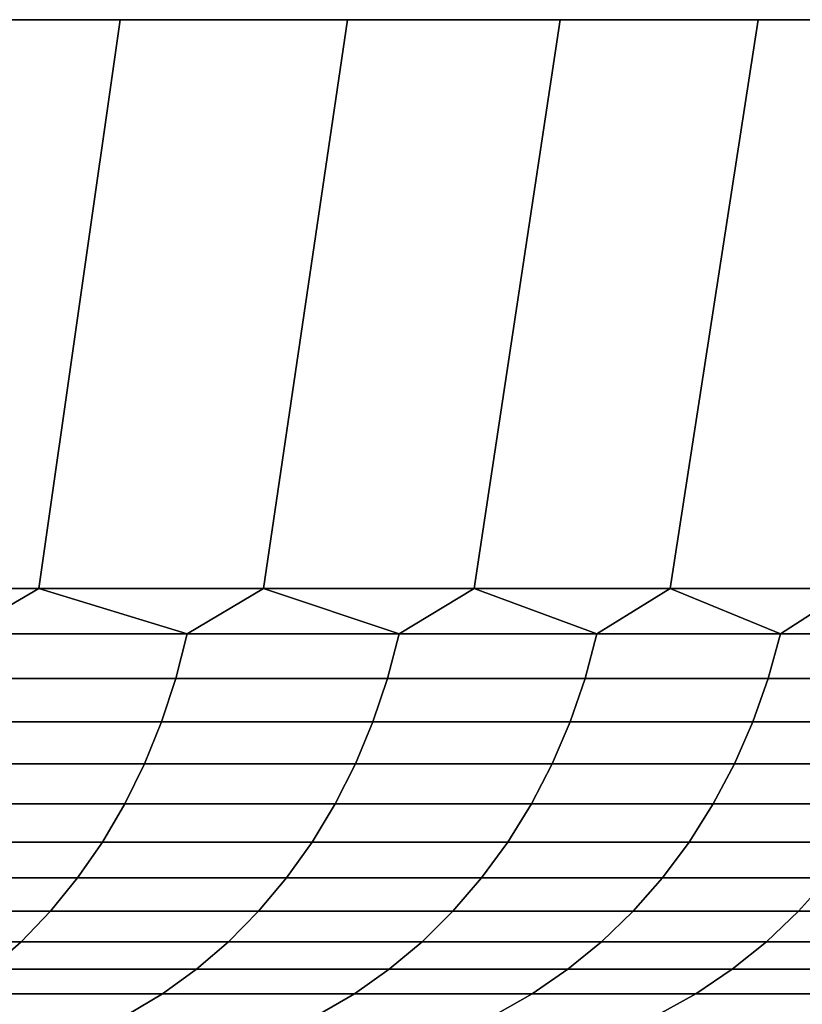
# Model space of a CAD drawing. Header units: metres. Extents: x -109 to 109, y -342 to 66.
# Tile 255 of 256: x 102.26 to 104.97, y 62.7 to 66.1. Entities that reach past the tile are written whole.
import ezdxf

# ---------------------------------------------------------------- set-up
doc = ezdxf.new("R2010")
doc.units = ezdxf.units.M
doc.layers.add('solid_K_24_62_16_000B91', color=7, linetype='CONTINUOUS')

msp = doc.modelspace()

# ---------------------------------------------------------------- linework, layer by layer
at = {"layer": 'solid_K_24_62_16_000B91'}
for points in [[(102.329414, 64.137161, -18.596863), (101.505424, 64.137161, -19.690882), (101.777336, 66.099998, -19.905006), (102.610313, 66.099998, -18.799063)], [(101.505424, 64.137161, 19.690884), (102.329414, 64.137161, 18.596863), (102.610313, 66.099998, 18.799063), (101.777336, 66.099998, 19.905006)], [(102.610313, 66.099998, 18.799063), (102.610313, 66.099998, -18.799063), (101.777336, 66.099998, -19.905006)], [(101.777336, 66.099998, 19.905006), (102.610313, 66.099998, 18.799063), (101.777336, 66.099998, -19.905006)], [(103.105583, 64.137161, -17.468405), (102.329414, 64.137161, -18.596863), (102.610313, 66.099998, -18.799063), (103.394875, 66.099998, -17.658386)], [(102.329414, 64.137161, 18.596863), (103.105583, 64.137161, 17.468405), (103.394875, 66.099998, 17.658386), (102.610313, 66.099998, 18.799063)], [(103.394875, 66.099998, 17.658386), (103.394875, 66.099998, -17.658386), (102.610313, 66.099998, -18.799063)], [(102.610313, 66.099998, 18.799063), (103.394875, 66.099998, 17.658386), (102.610313, 66.099998, -18.799063)], [(103.832474, 64.137161, -16.307598), (103.105583, 64.137161, -17.468405), (103.394875, 66.099998, -17.658386), (104.1297, 66.099998, -16.48493)], [(103.105583, 64.137161, 17.468405), (103.832474, 64.137161, 16.3076), (104.1297, 66.099998, 16.48493), (103.394875, 66.099998, 17.658386)], [(104.1297, 66.099998, 16.48493), (104.1297, 66.099998, -16.48493), (103.394875, 66.099998, -17.658386)], [(103.394875, 66.099998, 17.658386), (104.1297, 66.099998, 16.48493), (103.394875, 66.099998, -17.658386)], [(104.508759, 64.137161, -15.116596), (103.832474, 64.137161, -16.307598), (104.1297, 66.099998, -16.48493), (104.813354, 66.099998, -15.280931)], [(103.832474, 64.137161, 16.3076), (104.508759, 64.137161, 15.116596), (104.813354, 66.099998, 15.280931), (104.1297, 66.099998, 16.48493)], [(104.813354, 66.099998, 15.280931), (104.813354, 66.099998, -15.280931), (104.1297, 66.099998, -16.48493)], [(104.1297, 66.099998, 16.48493), (104.813354, 66.099998, 15.280931), (104.1297, 66.099998, -16.48493)], [(105.133179, 64.137161, -13.8976), (104.508759, 64.137161, -15.116596), (104.813354, 66.099998, -15.280931), (105.444519, 66.099998, -14.048769)], [(104.508759, 64.137161, 15.116596), (105.133179, 64.137161, 13.897601), (105.444519, 66.099998, 14.048769), (104.813354, 66.099998, 15.280931)], [(105.444519, 66.099998, 14.048769), (105.444519, 66.099998, -14.048769), (104.813354, 66.099998, -15.280931)], [(104.813354, 66.099998, 15.280931), (105.444519, 66.099998, 14.048769), (104.813354, 66.099998, -15.280931)], [(102.062126, 63.98151, -18.905653), (101.505424, 64.137161, -19.690882), (102.329414, 64.137161, -18.596863)], [(102.062126, 63.98151, 18.905653), (102.329414, 64.137161, 18.596863), (101.505424, 64.137161, 19.690884)], [(102.062126, 63.98151, -18.905653), (102.329414, 64.137161, -18.596863), (102.841476, 63.98151, -17.80373)], [(102.841476, 63.98151, 17.80373), (102.329414, 64.137161, 18.596863), (102.062126, 63.98151, 18.905653)], [(102.841476, 63.98151, -17.80373), (102.329414, 64.137161, -18.596863), (103.105583, 64.137161, -17.468405)], [(102.841476, 63.98151, 17.80373), (103.105583, 64.137161, 17.468405), (102.329414, 64.137161, 18.596863)], [(102.841476, 63.98151, -17.80373), (103.105583, 64.137161, -17.468405), (103.573357, 63.98151, -16.669725)], [(103.573357, 63.98151, 16.669725), (103.105583, 64.137161, 17.468405), (102.841476, 63.98151, 17.80373)], [(103.573357, 63.98151, -16.669725), (103.105583, 64.137161, -17.468405), (103.832474, 64.137161, -16.307598)], [(103.573357, 63.98151, 16.669725), (103.832474, 64.137161, 16.3076), (103.105583, 64.137161, 17.468405)], [(103.573357, 63.98151, -16.669725), (103.832474, 64.137161, -16.307598), (104.256439, 63.98151, -15.505679)], [(104.256439, 63.98151, 15.505679), (103.832474, 64.137161, 16.3076), (103.573357, 63.98151, 16.669725)], [(104.256439, 63.98151, -15.505679), (103.832474, 64.137161, -16.307598), (104.508759, 64.137161, -15.116596)], [(104.256439, 63.98151, 15.505679), (104.508759, 64.137161, 15.116596), (103.832474, 64.137161, 16.3076)], [(104.256439, 63.98151, -15.505679), (104.508759, 64.137161, -15.116596), (104.889511, 63.98151, -14.313691)], [(104.889511, 63.98151, 14.313691), (104.508759, 64.137161, 15.116596), (104.256439, 63.98151, 15.505679)], [(104.889511, 63.98151, -14.313691), (104.508759, 64.137161, -15.116596), (105.133179, 64.137161, -13.8976)], [(104.889511, 63.98151, 14.313691), (105.133179, 64.137161, 13.897601), (104.508759, 64.137161, 15.116596)], [(104.889511, 63.98151, -14.313691), (105.133179, 64.137161, -13.8976), (105.47142, 63.98151, -13.095909)], [(105.47142, 63.98151, 13.095909), (105.133179, 64.137161, 13.897601), (104.889511, 63.98151, 14.313691)], [(102.841476, 63.98151, 17.80373), (102.062126, 63.98151, 18.905653), (102.024506, 63.827229, 18.877823), (102.802704, 63.827229, 17.777523)], [(102.062126, 63.98151, -18.905653), (102.841476, 63.98151, -17.80373), (102.802704, 63.827229, -17.777523), (102.024506, 63.827229, -18.877823)], [(103.573357, 63.98151, 16.669725), (102.841476, 63.98151, 17.80373), (102.802704, 63.827229, 17.777523), (103.533501, 63.827229, 16.645187)], [(102.841476, 63.98151, -17.80373), (103.573357, 63.98151, -16.669725), (103.533501, 63.827229, -16.645187), (102.802704, 63.827229, -17.777523)], [(104.256439, 63.98151, 15.505679), (103.573357, 63.98151, 16.669725), (103.533501, 63.827229, 16.645187), (104.215584, 63.827229, 15.482855)], [(103.573357, 63.98151, -16.669725), (104.256439, 63.98151, -15.505679), (104.215584, 63.827229, -15.482855), (103.533501, 63.827229, -16.645187)], [(104.889511, 63.98151, 14.313691), (104.256439, 63.98151, 15.505679), (104.215584, 63.827229, 15.482855), (104.847725, 63.827229, 14.292622)], [(104.256439, 63.98151, -15.505679), (104.889511, 63.98151, -14.313691), (104.847725, 63.827229, -14.292622), (104.215584, 63.827229, -15.482855)], [(105.47142, 63.98151, 13.095909), (104.889511, 63.98151, 14.313691), (104.847725, 63.827229, 14.292622), (105.42878, 63.827229, 13.076632)], [(104.889511, 63.98151, -14.313691), (105.47142, 63.98151, -13.095909), (105.42878, 63.827229, -13.076632), (104.847725, 63.827229, -14.292622)], [(102.802704, 63.827229, 17.777523), (102.024506, 63.827229, 18.877823), (101.977005, 63.677216, 18.842695), (102.753754, 63.677216, 17.744442)], [(102.024506, 63.827229, -18.877823), (102.802704, 63.827229, -17.777523), (102.753754, 63.677216, -17.744442), (101.977005, 63.677216, -18.842695)], [(103.533501, 63.827229, 16.645187), (102.802704, 63.827229, 17.777523), (102.753754, 63.677216, 17.744442), (103.4832, 63.677216, 16.614214)], [(102.802704, 63.827229, -17.777523), (103.533501, 63.827229, -16.645187), (103.4832, 63.677216, -16.614214), (102.753754, 63.677216, -17.744442)], [(104.215584, 63.827229, 15.482855), (103.533501, 63.827229, 16.645187), (103.4832, 63.677216, 16.614214), (104.164009, 63.677216, 15.454044)], [(103.533501, 63.827229, -16.645187), (104.215584, 63.827229, -15.482855), (104.164009, 63.677216, -15.454044), (103.4832, 63.677216, -16.614214)], [(104.847725, 63.827229, 14.292622), (104.215584, 63.827229, 15.482855), (104.164009, 63.677216, 15.454044), (104.794975, 63.677216, 14.266026)], [(104.215584, 63.827229, -15.482855), (104.847725, 63.827229, -14.292622), (104.794975, 63.677216, -14.266026), (104.164009, 63.677216, -15.454044)], [(105.42878, 63.827229, 13.076632), (104.847725, 63.827229, 14.292622), (104.794975, 63.677216, 14.266026), (105.374947, 63.677216, 13.052299)], [(104.847725, 63.827229, -14.292622), (105.42878, 63.827229, -13.076632), (105.374947, 63.677216, -13.052299), (104.794975, 63.677216, -14.266026)], [(102.753754, 63.677216, 17.744442), (101.977005, 63.677216, 18.842695), (101.919952, 63.532452, 18.800497), (102.694962, 63.532452, 17.704704)], [(101.977005, 63.677216, -18.842695), (102.753754, 63.677216, -17.744442), (102.694962, 63.532452, -17.704704), (101.919952, 63.532452, -18.800497)], [(103.4832, 63.677216, 16.614214), (102.753754, 63.677216, 17.744442), (102.694962, 63.532452, 17.704704), (103.422768, 63.532452, 16.577005)], [(102.753754, 63.677216, -17.744442), (103.4832, 63.677216, -16.614214), (103.422768, 63.532452, -16.577005), (102.694962, 63.532452, -17.704704)], [(104.164009, 63.677216, 15.454044), (103.4832, 63.677216, 16.614214), (103.422768, 63.532452, 16.577005), (104.102058, 63.532452, 15.419435)], [(103.4832, 63.677216, -16.614214), (104.164009, 63.677216, -15.454044), (104.102058, 63.532452, -15.419435), (103.422768, 63.532452, -16.577005)], [(104.794975, 63.677216, 14.266026), (104.164009, 63.677216, 15.454044), (104.102058, 63.532452, 15.419435), (104.731606, 63.532452, 14.234076)], [(104.164009, 63.677216, -15.454044), (104.794975, 63.677216, -14.266026), (104.731606, 63.532452, -14.234076), (104.102058, 63.532452, -15.419435)], [(105.374947, 63.677216, 13.052299), (104.794975, 63.677216, 14.266026), (104.731606, 63.532452, 14.234076), (105.31028, 63.532452, 13.023067)], [(104.794975, 63.677216, -14.266026), (105.374947, 63.677216, -13.052299), (105.31028, 63.532452, -13.023067), (104.731606, 63.532452, -14.234076)], [(102.694962, 63.532452, 17.704704), (101.919952, 63.532452, 18.800497), (101.853706, 63.393871, 18.751501), (102.626694, 63.393871, 17.658564)], [(101.919952, 63.532452, -18.800497), (102.694962, 63.532452, -17.704704), (102.626694, 63.393871, -17.658564), (101.853706, 63.393871, -18.751501)], [(103.422768, 63.532452, 16.577005), (102.694962, 63.532452, 17.704704), (102.626694, 63.393871, 17.658564), (103.352608, 63.393871, 16.533804)], [(102.694962, 63.532452, -17.704704), (103.422768, 63.532452, -16.577005), (103.352608, 63.393871, -16.533804), (102.626694, 63.393871, -17.658564)], [(104.102058, 63.532452, 15.419435), (103.422768, 63.532452, 16.577005), (103.352608, 63.393871, 16.533804), (104.030128, 63.393871, 15.379251)], [(103.422768, 63.532452, -16.577005), (104.102058, 63.532452, -15.419435), (104.030128, 63.393871, -15.379251), (103.352608, 63.393871, -16.533804)], [(104.731606, 63.532452, 14.234076), (104.102058, 63.532452, 15.419435), (104.030128, 63.393871, 15.379251), (104.658035, 63.393871, 14.196981)], [(104.102058, 63.532452, -15.419435), (104.731606, 63.532452, -14.234076), (104.658035, 63.393871, -14.196981), (104.030128, 63.393871, -15.379251)], [(105.31028, 63.532452, 13.023067), (104.731606, 63.532452, 14.234076), (104.658035, 63.393871, 14.196981), (105.235199, 63.393871, 12.989129)], [(104.731606, 63.532452, -14.234076), (105.31028, 63.532452, -13.023067), (105.235199, 63.393871, -12.989129), (104.658035, 63.393871, -14.196981)], [(102.626694, 63.393871, 17.658564), (101.853706, 63.393871, 18.751501), (101.778702, 63.262379, 18.696028), (102.5494, 63.262379, 17.606323)], [(101.853706, 63.393871, -18.751501), (102.626694, 63.393871, -17.658564), (102.5494, 63.262379, -17.606323), (101.778702, 63.262379, -18.696028)], [(103.352608, 63.393871, 16.533804), (102.626694, 63.393871, 17.658564), (102.5494, 63.262379, 17.606323), (103.273163, 63.262379, 16.484892)], [(102.626694, 63.393871, -17.658564), (103.352608, 63.393871, -16.533804), (103.273163, 63.262379, -16.484892), (102.5494, 63.262379, -17.606323)], [(104.030128, 63.393871, 15.379251), (103.352608, 63.393871, 16.533804), (103.273163, 63.262379, 16.484892), (103.948685, 63.262379, 15.333754)], [(103.352608, 63.393871, -16.533804), (104.030128, 63.393871, -15.379251), (103.948685, 63.262379, -15.333754), (103.273163, 63.262379, -16.484892)], [(104.658035, 63.393871, 14.196981), (104.030128, 63.393871, 15.379251), (103.948685, 63.262379, 15.333754), (104.57473, 63.262379, 14.154982)], [(104.030128, 63.393871, -15.379251), (104.658035, 63.393871, -14.196981), (104.57473, 63.262379, -14.154982), (103.948685, 63.262379, -15.333754)], [(105.235199, 63.393871, 12.989129), (104.658035, 63.393871, 14.196981), (104.57473, 63.262379, 14.154982), (105.150192, 63.262379, 12.950703)], [(104.658035, 63.393871, -14.196981), (105.235199, 63.393871, -12.989129), (105.150192, 63.262379, -12.950703), (104.57473, 63.262379, -14.154982)], [(102.5494, 63.262379, 17.606323), (101.778702, 63.262379, 18.696028), (101.695419, 63.138828, 18.634438), (102.463585, 63.138828, 17.548323)], [(101.778702, 63.262379, -18.696028), (102.5494, 63.262379, -17.606323), (102.463585, 63.138828, -17.548323), (101.695419, 63.138828, -18.634438)], [(103.273163, 63.262379, 16.484892), (102.5494, 63.262379, 17.606323), (102.463585, 63.138828, 17.548323), (103.184967, 63.138828, 16.430586)], [(102.5494, 63.262379, -17.606323), (103.273163, 63.262379, -16.484892), (103.184967, 63.138828, -16.430586), (102.463585, 63.138828, -17.548323)], [(103.948685, 63.262379, 15.333754), (103.273163, 63.262379, 16.484892), (103.184967, 63.138828, 16.430586), (103.858253, 63.138828, 15.283238)], [(103.273163, 63.262379, -16.484892), (103.948685, 63.262379, -15.333754), (103.858253, 63.138828, -15.283238), (103.184967, 63.138828, -16.430586)], [(104.57473, 63.262379, 14.154982), (103.948685, 63.262379, 15.333754), (103.858253, 63.138828, 15.283238), (104.482246, 63.138828, 14.108351)], [(103.948685, 63.262379, -15.333754), (104.57473, 63.262379, -14.154982), (104.482246, 63.138828, -14.108351), (103.858253, 63.138828, -15.283238)], [(105.150192, 63.262379, 12.950703), (104.57473, 63.262379, 14.154982), (104.482246, 63.138828, 14.108351), (105.055809, 63.138828, 12.908038)], [(104.57473, 63.262379, -14.154982), (105.150192, 63.262379, -12.950703), (105.055809, 63.138828, -12.908038), (104.482246, 63.138828, -14.108351)], [(102.463585, 63.138828, 17.548323), (101.695419, 63.138828, 18.634438), (101.604416, 63.024021, 18.567127), (102.369804, 63.024021, 17.484938)], [(101.695419, 63.138828, -18.634438), (102.463585, 63.138828, -17.548323), (102.369804, 63.024021, -17.484938), (101.604416, 63.024021, -18.567127)], [(103.184967, 63.138828, 16.430586), (102.463585, 63.138828, 17.548323), (102.369804, 63.024021, 17.484938), (103.088577, 63.024021, 16.371237)], [(102.463585, 63.138828, -17.548323), (103.184967, 63.138828, -16.430586), (103.088577, 63.024021, -16.371237), (102.369804, 63.024021, -17.484938)], [(103.858253, 63.138828, 15.283238), (103.184967, 63.138828, 16.430586), (103.088577, 63.024021, 16.371237), (103.759438, 63.024021, 15.228034)], [(103.184967, 63.138828, -16.430586), (103.858253, 63.138828, -15.283238), (103.759438, 63.024021, -15.228034), (103.088577, 63.024021, -16.371237)], [(104.482246, 63.138828, 14.108351), (103.858253, 63.138828, 15.283238), (103.759438, 63.024021, 15.228034), (104.381172, 63.024021, 14.05739)], [(103.858253, 63.138828, -15.283238), (104.482246, 63.138828, -14.108351), (104.381172, 63.024021, -14.05739), (103.759438, 63.024021, -15.228034)], [(105.055809, 63.138828, 12.908038), (104.482246, 63.138828, 14.108351), (104.381172, 63.024021, 14.05739), (104.95266, 63.024021, 12.861414)], [(104.482246, 63.138828, -14.108351), (105.055809, 63.138828, -12.908038), (104.95266, 63.024021, -12.861414), (104.381172, 63.024021, -14.05739)], [(105.577911, 63.138828, 11.684464), (105.055809, 63.138828, 12.908038), (104.95266, 63.024021, 12.861414), (105.472878, 63.024021, 11.64226)], [(105.055809, 63.138828, -12.908038), (105.577911, 63.138828, -11.684464), (105.472878, 63.024021, -11.64226), (104.95266, 63.024021, -12.861414)], [(102.369804, 63.024021, 17.484938), (101.604416, 63.024021, 18.567127), (101.506271, 62.918705, 18.494539), (102.268669, 62.918705, 17.416578)], [(101.604416, 63.024021, -18.567127), (102.369804, 63.024021, -17.484938), (102.268669, 62.918705, -17.416578), (101.506271, 62.918705, -18.494539)], [(103.088577, 63.024021, 16.371237), (102.369804, 63.024021, 17.484938), (102.268669, 62.918705, 17.416578), (102.984627, 62.918705, 16.307232)], [(102.369804, 63.024021, -17.484938), (103.088577, 63.024021, -16.371237), (102.984627, 62.918705, -16.307232), (102.268669, 62.918705, -17.416578)], [(103.759438, 63.024021, 15.228034), (103.088577, 63.024021, 16.371237), (102.984627, 62.918705, 16.307232), (103.652863, 62.918705, 15.1685)], [(103.088577, 63.024021, -16.371237), (103.759438, 63.024021, -15.228034), (103.652863, 62.918705, -15.1685), (102.984627, 62.918705, -16.307232)], [(104.381172, 63.024021, 14.05739), (103.759438, 63.024021, 15.228034), (103.652863, 62.918705, 15.1685), (104.272171, 62.918705, 14.002433)], [(103.759438, 63.024021, -15.228034), (104.381172, 63.024021, -14.05739), (104.272171, 62.918705, -14.002433), (103.652863, 62.918705, -15.1685)], [(104.95266, 63.024021, 12.861414), (104.381172, 63.024021, 14.05739), (104.272171, 62.918705, 14.002433), (104.841423, 62.918705, 12.811131)], [(104.381172, 63.024021, -14.05739), (104.95266, 63.024021, -12.861414), (104.841423, 62.918705, -12.811131), (104.272171, 62.918705, -14.002433)], [(105.472878, 63.024021, 11.64226), (104.95266, 63.024021, 12.861414), (104.841423, 62.918705, 12.811131), (105.359604, 62.918705, 11.596745)], [(104.95266, 63.024021, -12.861414), (105.472878, 63.024021, -11.64226), (105.359604, 62.918705, -11.596745), (104.841423, 62.918705, -12.811131)], [(102.268669, 62.918705, 17.416578), (101.506271, 62.918705, 18.494539), (101.401619, 62.823563, 18.417143), (102.160828, 62.823563, 17.343693)], [(101.506271, 62.918705, -18.494539), (102.268669, 62.918705, -17.416578), (102.160828, 62.823563, -17.343693), (101.401619, 62.823563, -18.417143)], [(102.984627, 62.918705, 16.307232), (102.268669, 62.918705, 17.416578), (102.160828, 62.823563, 17.343693), (102.873795, 62.823563, 16.238989)], [(102.268669, 62.918705, -17.416578), (102.984627, 62.918705, -16.307232), (102.873795, 62.823563, -16.238989), (102.160828, 62.823563, -17.343693)], [(103.652863, 62.918705, 15.1685), (102.984627, 62.918705, 16.307232), (102.873795, 62.823563, 16.238989), (103.53923, 62.823563, 15.105021)], [(102.984627, 62.918705, -16.307232), (103.652863, 62.918705, -15.1685), (103.53923, 62.823563, -15.105021), (102.873795, 62.823563, -16.238989)], [(104.272171, 62.918705, 14.002433), (103.652863, 62.918705, 15.1685), (103.53923, 62.823563, 15.105021), (104.155945, 62.823563, 13.943834)], [(103.652863, 62.918705, -15.1685), (104.272171, 62.918705, -14.002433), (104.155945, 62.823563, -13.943834), (103.53923, 62.823563, -15.105021)], [(104.841423, 62.918705, 12.811131), (104.272171, 62.918705, 14.002433), (104.155945, 62.823563, 13.943834), (104.722816, 62.823563, 12.757519)], [(104.272171, 62.918705, -14.002433), (104.841423, 62.918705, -12.811131), (104.722816, 62.823563, -12.757519), (104.155945, 62.823563, -13.943834)], [(105.359604, 62.918705, 11.596745), (104.841423, 62.918705, 12.811131), (104.722816, 62.823563, 12.757519), (105.238831, 62.823563, 11.548213)], [(104.841423, 62.918705, -12.811131), (105.359604, 62.918705, -11.596745), (105.238831, 62.823563, -11.548213), (104.722816, 62.823563, -12.757519)], [(102.873795, 62.823563, 16.238989), (102.160828, 62.823563, 17.343693), (102.046989, 62.739212, 17.266752), (102.756798, 62.739212, 16.16695)], [(102.160828, 62.823563, -17.343693), (102.873795, 62.823563, -16.238989), (102.756798, 62.739212, -16.16695), (102.046989, 62.739212, -17.266752)], [(103.53923, 62.823563, 15.105021), (102.873795, 62.823563, 16.238989), (102.756798, 62.739212, 16.16695), (103.419281, 62.739212, 15.038013)], [(102.873795, 62.823563, -16.238989), (103.53923, 62.823563, -15.105021), (103.419281, 62.739212, -15.038013), (102.756798, 62.739212, -16.16695)], [(104.155945, 62.823563, 13.943834), (103.53923, 62.823563, 15.105021), (103.419281, 62.739212, 15.038013), (104.033257, 62.739212, 13.881976)], [(103.53923, 62.823563, -15.105021), (104.155945, 62.823563, -13.943834), (104.033257, 62.739212, -13.881976), (103.419281, 62.739212, -15.038013)], [(104.722816, 62.823563, 12.757519), (104.155945, 62.823563, 13.943834), (104.033257, 62.739212, 13.881976), (104.597618, 62.739212, 12.700924)], [(104.155945, 62.823563, -13.943834), (104.722816, 62.823563, -12.757519), (104.597618, 62.739212, -12.700924), (104.033257, 62.739212, -13.881976)], [(105.238831, 62.823563, 11.548213), (104.722816, 62.823563, 12.757519), (104.597618, 62.739212, 12.700924), (105.111343, 62.739212, 11.496983)], [(104.722816, 62.823563, -12.757519), (105.238831, 62.823563, -11.548213), (105.111343, 62.739212, -11.496983), (104.597618, 62.739212, -12.700924)], [(102.756798, 62.739212, 16.16695), (102.046989, 62.739212, 17.266752), (101.927895, 62.666206, 17.186258), (102.634392, 62.666206, 16.091581)], [(102.046989, 62.739212, -17.266752), (102.756798, 62.739212, -16.16695), (102.634392, 62.666206, -16.091581), (101.927895, 62.666206, -17.186258)], [(103.419281, 62.739212, 15.038013), (102.756798, 62.739212, 16.16695), (102.634392, 62.666206, 16.091581), (103.293785, 62.666206, 14.967908)], [(102.756798, 62.739212, -16.16695), (103.419281, 62.739212, -15.038013), (103.293785, 62.666206, -14.967908), (102.634392, 62.666206, -16.091581)], [(104.033257, 62.739212, 13.881976), (103.419281, 62.739212, 15.038013), (103.293785, 62.666206, 14.967908), (103.9049, 62.666206, 13.817261)], [(103.419281, 62.739212, -15.038013), (104.033257, 62.739212, -13.881976), (103.9049, 62.666206, -13.817261), (103.293785, 62.666206, -14.967908)], [(104.597618, 62.739212, 12.700924), (104.033257, 62.739212, 13.881976), (103.9049, 62.666206, 13.817261), (104.466629, 62.666206, 12.641714)], [(104.033257, 62.739212, -13.881976), (104.597618, 62.739212, -12.700924), (104.466629, 62.666206, -12.641714), (103.9049, 62.666206, -13.817261)], [(105.111343, 62.739212, 11.496983), (104.597618, 62.739212, 12.700924), (104.466629, 62.666206, 12.641714), (104.977959, 62.666206, 11.443386)], [(104.597618, 62.739212, -12.700924), (105.111343, 62.739212, -11.496983), (104.977959, 62.666206, -11.443386), (104.466629, 62.666206, -12.641714)]]:
    msp.add_3dface(points, dxfattribs=at)

doc.saveas('drawing.dxf')
